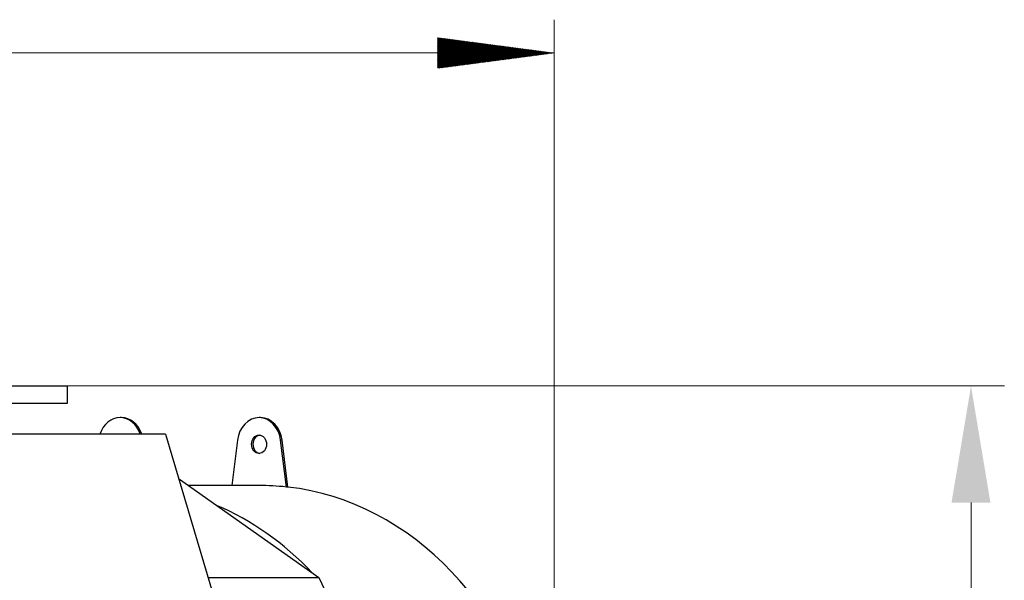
# Model space of a CAD drawing. Header units: inches. Extents: x 0 to 23760, y -13 to 16800.
# Tile 188 of 247: x 12583 to 13765, y 14828 to 15502. Entities that reach past the tile are written whole.
import ezdxf

# ---------------------------------------------------------------- set-up
doc = ezdxf.new("R2010")
doc.units = ezdxf.units.IN
doc.layers.add('1', color=7, linetype='Continuous', true_color=0xffffff)
doc.layers.add('254', color=7, linetype='Continuous', true_color=0xffffff)
doc.styles.add('latin_extended', font='simplex.shx')
doc.dimstyles.get("Standard").update_dxf_attribs({"dimtxt": 0.18, "dimasz": 0.18, "dimexe": 0.18, "dimexo": 0.0625, "dimgap": 0.09, "dimtad": 0, "dimtih": 1, "dimtoh": 1, "dimdec": 4, "dimzin": 0, "dimdsep": 46, "dimtxsty": 'Standard', "dimcen": 0.09, "dimadec": 0, "dimazin": 0, "dimtfac": 1, "dimtdec": 4, "dimtofl": 0, "dimtmove": 0, "dimatfit": 3, "dimfxl": 1, "dimtolj": 1, "dimtzin": 0, "dimarcsym": 0})

# ---------------------------------------------------------------- blocks, each defined once
blk = doc.blocks.new('_U8')
at = {"layer": '254', "color": 3, "linetype": 'Continuous', "lineweight": 13, "transparency": 16777216}
for p, q in [((12354.9, 15061.8), (13765.1, 15061.8)), ((13725.1, 14921.8), (13725.1, 11210.8)), ((11814, 11070.8), (13765.1, 11070.8))]:
    blk.add_line(p, q, dxfattribs=at)
at = {"layer": '254', "color": 3, "transparency": 16777216}
for points in [[(13748.4, 14921.8), (13701.7, 14921.8), (13725.1, 15061.8)], [(13701.7, 11210.8), (13748.4, 11210.8), (13725.1, 11070.8)]]:
    blk.add_solid(points, dxfattribs=at)
at = {"layer": 'Defpoints', "color": 0, "transparency": 16777216}
for p in [(12314.9, 15061.8), (11774, 11070.8), (13725.1, 11070.8)]:
    blk.add_point(p, dxfattribs=at)
at = {"layer": '254', "color": 2, "lineweight": 13, "transparency": 16777216, "insert": (13515.1, 12849.6), "char_height": 140, "attachment_point": 1, "rotation": 90, "style": 'latin_extended'}
blk.add_mtext('\\A1;3991', dxfattribs=at)

msp = doc.modelspace()

# ---------------------------------------------------------------- hatches: boundary and pattern name
at = {"layer": '254', "linetype": 'Continuous', "lineweight": 13}
h = msp.add_hatch(dxfattribs=at)
h.set_pattern_fill('ANSI31', color=3, scale=0.248, angle=360, style=0)
h.paths.add_polyline_path([(13224.488, 15461.805), (13084.488, 15443.374), (13084.488, 15480.237)], flags=0)

# ---------------------------------------------------------------- linework, layer by layer
at = {"layer": '1', "color": 2, "linetype": 'Continuous', "lineweight": 25}
for p, q in [((12128.488, 15061.805), (12639.901, 15061.805)), ((12639.901, 15041.024), (12639.901, 15061.805)), ((12128.488, 15041.024), (12639.901, 15041.024)), ((12704.933, 15023.796), (12703.212, 15023.796)), ((12871.843, 15023.796), (12870.123, 15023.796)), ((12757.609, 15004.024), (12528.752, 15004.024)), ((12757.609, 15004.024), (12815.556, 14809.668)), ((12844.198, 14996.526), (12837.559, 14942.297)), ((12902.915, 14940.431), (12896.048, 14996.526)), ((12904.636, 14940.431), (12897.768, 14996.526)), ((12773.802, 14949.711), (12774.62, 14949.711)), ((12774.62, 14949.711), (12941.964, 14831.764)), ((12870.123, 14942.296), (12785.14, 14942.296)), ((12904.636, 14940.431), (12902.915, 14940.431)), ((12808.97, 14831.764), (12941.964, 14831.764)), ((12941.964, 14831.764), (12980.258, 14750.794))]:
    msp.add_line(p, q, dxfattribs=at)
at = {"layer": '1', "color": 110, "linetype": 'Continuous', "lineweight": 13}
msp.add_line((12897.768, 14996.526), (12896.048, 14996.526), dxfattribs=at)
at = {"layer": '1', "color": 2, "linetype": 'Continuous', "lineweight": 25}
for centre, major_axis, start_param, end_param in [((12703.212, 14991.796), (0, -32), 1.96292054, 4.32026477), ((12704.933, 14991.796), (0, 32), 5.10451319, 6.28318531), ((12870.123, 14991.796), (0, -32), 1.71914931, 4.56403599), ((12871.843, 14991.796), (0, -32), 1.71914931, 3.14159265), ((12871.843, 14991.796), (0, -11), 3.23721488, 4.71238898), ((12871.843, 14991.796), (0, -11), 4.71238898, 6.18756308), ((12870.123, 14511.796), (0, 430.5), 6.19006123, 6.28318531), ((12871.843, 14511.796), (0, 430.5), 3.72737494, 6.19006123), ((12703.212, 14511.796), (0, 430.5), 5.57055526, 5.94856536)]:
    msp.add_ellipse(centre, major_axis=major_axis, ratio=0.81915204, start_param=start_param, end_param=end_param, dxfattribs=at)
msp.add_ellipse((12870.123, 14991.796), major_axis=(0, -11), ratio=0.81915204, dxfattribs=at)
at = {"layer": '254', "color": 3, "linetype": 'Continuous', "lineweight": 13}
for p, q in [((13224.488, 14551.796), (13224.488, 15501.805)), ((10323.659, 15461.805), (13224.488, 15461.805))]:
    msp.add_line(p, q, dxfattribs=at)

# ---------------------------------------------------------------- dimensions: what is measured, and where the dimension line sits
at = {"layer": '254', "color": 2, "linetype": 'Continuous', "lineweight": 13}
dim = msp.add_linear_dim(base=(13725.068, 11070.796), p1=(12314.901, 15061.805), p2=(11773.993, 11070.796), angle=90, dimstyle='Standard', override={"dimscale": 40, "dimtxt": 3.5, "dimasz": 3.5, "dimexe": 1, "dimexo": 1, "dimgap": 1.75, "dimtad": 1, "dimtih": 0, "dimtoh": 0, "dimdec": 0, "dimlfac": 1, "dimzin": 8, "dimdsep": 46, "dimlunit": 2, "dimtxsty": 'latin_extended', "dimsah": 1, "dimse1": 0, "dimse2": 0, "dimsd1": 0, "dimsd2": 0, "dimclrd": 3, "dimclre": 3, "dimclrt": 2, "dimtol": 0, "dimtm": -0.1, "dimtfac": 0.714286, "dimtdec": 3, "dimtofl": 1, "dimtmove": 0, "dimtzin": 8, "dimlwd": 13, "dimlwe": 13}, dxfattribs=at)
dim.commit()
dim.dimension.update_dxf_attribs({"geometry": '_U8', "text_midpoint": (13725.068, 13066.301), "dimtype": 160})

doc.saveas('drawing.dxf')
